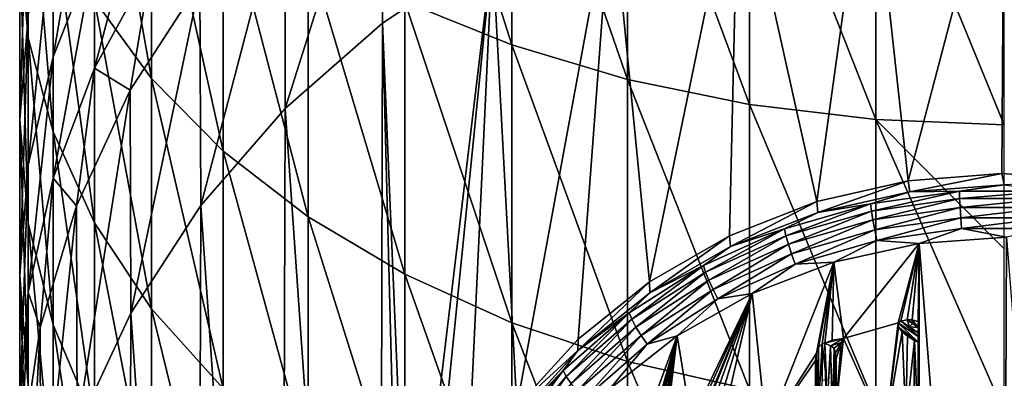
# Model space of a CAD drawing. Header units: metres. Extents: x -22 to 80, y -171 to 22.
# Tile 11 of 77: x -12 to 0, y -155.59 to -151.22. Entities that reach past the tile are written whole.
import ezdxf

# ---------------------------------------------------------------- set-up
doc = ezdxf.new("R2010")
doc.units = ezdxf.units.M
doc.layers.add('solid_12421142', color=7, linetype='CONTINUOUS')

msp = doc.modelspace()

# ---------------------------------------------------------------- linework, layer by layer
at = {"layer": 'solid_12421142'}
for points in [[(-7.305137, -147.419724, 255.389084), (-7.305137, -150.996597, 252.928009), (-6, -151.524612, 253.62204)], [(-6, -147.879211, 256.13028), (-7.305137, -147.419724, 255.389084), (-6, -151.524612, 253.62204)], [(-12, -147.862747, 243.144226), (-12, -150.271011, 240.69664), (-11.897338, -151.438614, 241.740677)], [(-11.897338, -148.925568, 244.294769), (-12, -147.862747, 243.144226), (-11.897338, -151.438614, 241.740677)], [(-6, -147.879211, 256.13028), (-6, -151.524612, 253.62204), (-4.592201, -151.944962, 254.174576)], [(-4.592201, -148.245026, 256.720337), (-6, -147.879211, 256.13028), (-4.592201, -151.944962, 254.174576)], [(-11.086555, -148.012756, 249.005981), (-11.086555, -150.97879, 246.517441), (-10.392304, -151.934052, 247.551544)], [(-10.392304, -148.865158, 250.126389), (-11.086555, -148.012756, 249.005981), (-10.392304, -151.934052, 247.551544)], [(-4.592201, -148.245026, 256.720337), (-4.592201, -151.944962, 254.174576), (-3.105829, -152.250473, 254.576126)], [(-3.105829, -148.51088, 257.14917), (-4.592201, -148.245026, 256.720337), (-3.105829, -152.250473, 254.576126)], [(-8.766492, -152.299927, 218.692902), (-8.770032, -149.567154, 226.21167), (-7.573055, -148.516678, 225.82933)], [(-7.579517, -151.258545, 218.313858), (-8.766492, -152.299927, 218.692902), (-7.573055, -148.516678, 225.82933)], [(-6.238932, -150.368256, 217.989822), (-7.579517, -151.258545, 218.313858), (-7.573055, -148.516678, 225.82933)], [(-3.105829, -148.51088, 257.14917), (-3.105829, -152.250473, 254.576126), (-1.566314, -152.435883, 254.819839)], [(-1.566314, -148.672226, 257.409424), (-3.105829, -148.51088, 257.14917), (-1.566314, -152.435883, 254.819839)], [(-1.566314, -148.672226, 257.409424), (0, -152.498047, 254.901535), (0, -150.622406, 256.258362)], [(-1.566314, -148.672226, 257.409424), (-1.566314, -152.435883, 254.819839), (0, -152.498047, 254.901535)], [(-11.086555, -148.735825, 235.309799), (-11.086555, -150.393707, 232.814682), (-11.59111, -151.66954, 233.577286)], [(-11.59111, -149.933197, 236.190506), (-11.086555, -148.735825, 235.309799), (-11.59111, -151.66954, 233.577286)], [(-1.172816, -153.182449, 219.014114), (-1.646247, -148.831085, 217.430344), (0, -148.723694, 217.391251)], [(-0.028916, -153.093353, 218.981689), (-1.172816, -153.182449, 219.014114), (0, -148.723694, 217.391251)], [(1.114759, -153.173737, 219.010941), (-0.028916, -153.093353, 218.981689), (0, -148.723694, 217.391251)], [(-10.392304, -148.865158, 250.126389), (-10.392304, -151.934052, 247.551544), (-9.52024, -152.819656, 248.510239)], [(-9.52024, -149.655396, 251.1651), (-10.392304, -148.865158, 250.126389), (-9.52024, -152.819656, 248.510239)], [(-2.285164, -153.43602, 219.1064), (-3.239833, -149.142639, 217.543747), (-1.646247, -148.831085, 217.430344)], [(-1.172816, -153.182449, 219.014114), (-2.285164, -153.43602, 219.1064), (-1.646247, -148.831085, 217.430344)], [(-11.897338, -148.925568, 244.294769), (-11.897338, -151.438614, 241.740677), (-11.59111, -152.586243, 242.766876)], [(-11.59111, -149.970215, 245.425613), (-11.897338, -148.925568, 244.294769), (-11.59111, -152.586243, 242.766876)], [(-11.897338, -149.103409, 239.652588), (-11.897338, -151.17337, 237.102676), (-12, -152.43512, 238.030746)], [(-12, -150.271011, 240.69664), (-11.897338, -149.103409, 239.652588), (-12, -152.43512, 238.030746)], [(-4.32279, -154.414444, 219.462524), (-4.789059, -149.661453, 217.732574), (-3.239833, -149.142639, 217.543747)], [(-3.349766, -153.852814, 219.258102), (-4.32279, -154.414444, 219.462524), (-3.239833, -149.142639, 217.543747)], [(-2.285164, -153.43602, 219.1064), (-3.349766, -153.852814, 219.258102), (-3.239833, -149.142639, 217.543747)], [(-10.392304, -149.185333, 232.092377), (-10.392304, -150.534637, 229.569061), (-11.086555, -151.806335, 230.172943)], [(-11.086555, -150.393707, 232.814682), (-10.392304, -149.185333, 232.092377), (-11.086555, -151.806335, 230.172943)], [(-9.794352, -153.484787, 219.124146), (-9.803638, -150.761017, 226.64621), (-8.770032, -149.567154, 226.21167)], [(-8.766492, -152.299927, 218.692902), (-9.794352, -153.484787, 219.124146), (-8.770032, -149.567154, 226.21167)], [(-9.52024, -149.655396, 251.1651), (-9.52024, -152.819656, 248.510239), (-8.485281, -153.620453, 249.377106)], [(-8.485281, -150.369949, 252.104324), (-9.52024, -149.655396, 251.1651), (-8.485281, -153.620453, 249.377106)], [(-5.941468, -155.935394, 220.016098), (-6.238932, -150.368256, 217.989822), (-4.789059, -149.661453, 217.732574)], [(-5.193689, -155.1129, 219.716736), (-5.941468, -155.935394, 220.016098), (-4.789059, -149.661453, 217.732574)], [(-4.32279, -154.414444, 219.462524), (-5.193689, -155.1129, 219.716736), (-4.789059, -149.661453, 217.732574)], [(-11.59111, -149.933197, 236.190506), (-11.59111, -151.66954, 233.577286), (-11.897338, -152.990967, 234.367157)], [(-11.897338, -151.17337, 237.102676), (-11.59111, -149.933197, 236.190506), (-11.897338, -152.990967, 234.367157)], [(-11.59111, -149.970215, 245.425613), (-11.59111, -152.586243, 242.766876), (-11.086555, -153.69426, 243.757629)], [(-11.086555, -150.97879, 246.517441), (-11.59111, -149.970215, 245.425613), (-11.086555, -153.69426, 243.757629)], [(-12, -150.271011, 240.69664), (-12, -152.43512, 238.030746), (-11.897338, -153.696884, 238.958801)], [(-11.897338, -151.438614, 241.740677), (-12, -150.271011, 240.69664), (-11.897338, -153.696884, 238.958801)], [(-11.086555, -150.393707, 232.814682), (-11.086555, -151.806335, 230.172943), (-11.59111, -153.149017, 230.810532)], [(-11.59111, -151.66954, 233.577286), (-11.086555, -150.393707, 232.814682), (-11.59111, -153.149017, 230.810532)], [(-8.485281, -150.369949, 252.104324), (-8.485281, -153.620453, 249.377106), (-7.305137, -154.322723, 250.137344)], [(-7.305137, -150.996597, 252.928009), (-8.485281, -150.369949, 252.104324), (-7.305137, -154.322723, 250.137344)], [(-7.257213, -158.909851, 221.098709), (-7.579517, -151.258545, 218.313858), (-6.238932, -150.368256, 217.989822)], [(-6.988759, -157.862442, 220.717484), (-7.257213, -158.909851, 221.098709), (-6.238932, -150.368256, 217.989822)], [(-6.54375, -156.855911, 220.351135), (-6.988759, -157.862442, 220.717484), (-6.238932, -150.368256, 217.989822)], [(-5.941468, -155.935394, 220.016098), (-6.54375, -156.855911, 220.351135), (-6.238932, -150.368256, 217.989822)], [(-11.086555, -151.806335, 230.172943), (-10.392304, -150.534637, 229.569061), (-10.654623, -152.076004, 227.124817)], [(-10.392304, -150.534637, 229.569061), (-9.803638, -150.761017, 226.64621), (-10.654623, -152.076004, 227.124817)], [(-10.643442, -154.794617, 219.600891), (-10.654623, -152.076004, 227.124817), (-9.803638, -150.761017, 226.64621)], [(-9.794352, -153.484787, 219.124146), (-10.643442, -154.794617, 219.600891), (-9.803638, -150.761017, 226.64621)], [(-11.086555, -150.97879, 246.517441), (-11.086555, -153.69426, 243.757629), (-10.392304, -154.743698, 244.696014)], [(-10.392304, -151.934052, 247.551544), (-11.086555, -150.97879, 246.517441), (-10.392304, -154.743698, 244.696014)], [(-7.305137, -150.996597, 252.928009), (-7.305137, -154.322723, 250.137344), (-6, -154.914459, 250.777924)], [(-6, -151.524612, 253.62204), (-7.305137, -150.996597, 252.928009), (-6, -154.914459, 250.777924)], [(-11.897338, -151.17337, 237.102676), (-11.897338, -152.990967, 234.367157), (-12, -154.335419, 235.170792)], [(-12, -152.43512, 238.030746), (-11.897338, -151.17337, 237.102676), (-12, -154.335419, 235.170792)], [(-7.579517, -151.258545, 218.313858), (-7.623046, -168.707779, 224.664871), (-8.766492, -152.299927, 218.692902)], [(-7.35, -160, 221.495499), (-7.623046, -168.707779, 224.664871), (-7.579517, -151.258545, 218.313858)], [(-7.257213, -158.909851, 221.098709), (-7.35, -160, 221.495499), (-7.579517, -151.258545, 218.313858)], [(-11.897338, -151.438614, 241.740677), (-11.897338, -153.696884, 238.958801), (-11.59111, -154.937057, 239.870987)], [(-11.59111, -152.586243, 242.766876), (-11.897338, -151.438614, 241.740677), (-11.59111, -154.937057, 239.870987)], [(-6, -151.524612, 253.62204), (-6, -154.914459, 250.777924), (-4.592201, -155.385544, 251.287888)], [(-4.592201, -151.944962, 254.174576), (-6, -151.524612, 253.62204), (-4.592201, -155.385544, 251.287888)], [(-11.59111, -151.66954, 233.577286), (-11.59111, -153.149017, 230.810532), (-11.897338, -154.539688, 231.470917)], [(-11.897338, -152.990967, 234.367157), (-11.59111, -151.66954, 233.577286), (-11.897338, -154.539688, 231.470917)], [(-11.59111, -153.149017, 230.810532), (-11.086555, -151.806335, 230.172943), (-11.307131, -153.487625, 227.638611)], [(-11.086555, -151.806335, 230.172943), (-10.654623, -152.076004, 227.124817), (-11.307131, -153.487625, 227.638611)], [(-10.392304, -151.934052, 247.551544), (-10.392304, -154.743698, 244.696014), (-9.52024, -155.716599, 245.565979)], [(-9.52024, -152.819656, 248.510239), (-10.392304, -151.934052, 247.551544), (-9.52024, -155.716599, 245.565979)], [(-4.592201, -151.944962, 254.174576), (-4.592201, -155.385544, 251.287888), (-3.105829, -155.727921, 251.658508)], [(-3.105829, -152.250473, 254.576126), (-4.592201, -151.944962, 254.174576), (-3.105829, -155.727921, 251.658508)], [(-11.298107, -156.200455, 220.112579), (-11.307131, -153.487625, 227.638611), (-10.654623, -152.076004, 227.124817)], [(-10.643442, -154.794617, 219.600891), (-11.298107, -156.200455, 220.112579), (-10.654623, -152.076004, 227.124817)], [(-3.105829, -152.250473, 254.576126), (-3.105829, -155.727921, 251.658508), (-1.566314, -155.935699, 251.883453)], [(-1.566314, -152.435883, 254.819839), (-3.105829, -152.250473, 254.576126), (-1.566314, -155.935699, 251.883453)], [(-8.766492, -152.299927, 218.692902), (-8.812758, -167.653137, 224.281006), (-9.794352, -153.484787, 219.124146)], [(-8.766492, -152.299927, 218.692902), (-7.623046, -168.707779, 224.664871), (-8.812758, -167.653137, 224.281006)], [(-12, -152.43512, 238.030746), (-12, -154.335419, 235.170792), (-11.897338, -155.679855, 235.974411)], [(-11.897338, -153.696884, 238.958801), (-12, -152.43512, 238.030746), (-11.897338, -155.679855, 235.974411)], [(-1.566314, -152.435883, 254.819839), (0, -156.005371, 251.958862), (0, -154.012802, 253.700195)], [(-1.566314, -152.435883, 254.819839), (-1.566314, -155.935699, 251.883453), (0, -156.005371, 251.958862)], [(-1.566314, -152.435883, 254.819839), (0, -154.012802, 253.700195), (0, -152.498047, 254.901535)], [(-11.59111, -152.586243, 242.766876), (-11.59111, -154.937057, 239.870987), (-11.086555, -156.13443, 240.751678)], [(-11.086555, -153.69426, 243.757629), (-11.59111, -152.586243, 242.766876), (-11.086555, -156.13443, 240.751678)], [(-9.52024, -152.819656, 248.510239), (-9.52024, -155.716599, 245.565979), (-8.485281, -156.596344, 246.352615)], [(-8.485281, -153.620453, 249.377106), (-9.52024, -152.819656, 248.510239), (-8.485281, -156.596344, 246.352615)], [(-11.897338, -152.990967, 234.367157), (-11.897338, -154.539688, 231.470917), (-12, -155.954575, 232.142807)], [(-12, -154.335419, 235.170792), (-11.897338, -152.990967, 234.367157), (-12, -155.954575, 232.142807)], [(-1.149793, -153.315094, 218.636719), (-1.172816, -153.182449, 219.014114), (-0.028916, -153.093353, 218.981689)], [(0, -153.230072, 218.605774), (-1.149793, -153.315094, 218.636719), (-0.028916, -153.093353, 218.981689)], [(0, -153.230072, 218.605774), (-0.028916, -153.093353, 218.981689), (1.114759, -153.173737, 219.010941)], [(-11.897338, -154.539688, 231.470917), (-11.59111, -153.149017, 230.810532), (-11.749009, -154.969604, 228.178009)], [(-11.59111, -153.149017, 230.810532), (-11.307131, -153.487625, 227.638611), (-11.749009, -154.969604, 228.178009)], [(-2.271275, -153.5681, 218.728806), (-2.285164, -153.43602, 219.1064), (-1.172816, -153.182449, 219.014114)], [(-1.149793, -153.315094, 218.636719), (-2.271275, -153.5681, 218.728806), (-1.172816, -153.182449, 219.014114)], [(-0.547993, -153.309601, 218.497009), (-1.149793, -153.315094, 218.636719), (0, -153.230072, 218.605774)], [(0.547993, -153.309601, 218.497009), (-0.547993, -153.309601, 218.497009), (0, -153.230072, 218.605774)], [(-1.631738, -153.463104, 218.552872), (-2.271275, -153.5681, 218.728806), (-1.149793, -153.315094, 218.636719)], [(-0.547993, -153.309601, 218.497009), (-1.631738, -153.463104, 218.552872), (-1.149793, -153.315094, 218.636719)], [(-1.620608, -153.550201, 218.456131), (-1.631738, -153.463104, 218.552872), (-0.547993, -153.309601, 218.497009)], [(-0.544255, -153.397751, 218.400635), (-1.620608, -153.550201, 218.456131), (-0.547993, -153.309601, 218.497009)], [(-0.544255, -153.397751, 218.400635), (-0.547993, -153.309601, 218.497009), (0.547993, -153.309601, 218.497009)], [(0.544255, -153.397751, 218.400635), (-0.544255, -153.397751, 218.400635), (0.547993, -153.309601, 218.497009)], [(-3.33683, -153.982864, 218.879761), (-3.349766, -153.852814, 219.258102), (-2.285164, -153.43602, 219.1064)], [(-2.271275, -153.5681, 218.728806), (-3.33683, -153.982864, 218.879761), (-2.285164, -153.43602, 219.1064)], [(-1.631738, -153.463104, 218.552872), (-2.679032, -153.766663, 218.663361), (-2.271275, -153.5681, 218.728806)], [(-2.660759, -153.8517, 218.565857), (-2.679032, -153.766663, 218.663361), (-1.631738, -153.463104, 218.552872)], [(-1.620608, -153.550201, 218.456131), (-2.660759, -153.8517, 218.565857), (-1.631738, -153.463104, 218.552872)], [(-1.6029, -153.658554, 218.385284), (-1.620608, -153.550201, 218.456131), (-0.544255, -153.397751, 218.400635)], [(-0.538308, -153.507767, 218.330414), (-1.6029, -153.658554, 218.385284), (-0.544255, -153.397751, 218.400635)], [(-0.538308, -153.507767, 218.330414), (-0.544255, -153.397751, 218.400635), (0.544255, -153.397751, 218.400635)], [(0.538308, -153.507767, 218.330414), (-0.538308, -153.507767, 218.330414), (0.544255, -153.397751, 218.400635)], [(-11.742824, -157.682556, 220.652023), (-11.749009, -154.969604, 228.178009), (-11.307131, -153.487625, 227.638611)], [(-11.298107, -156.200455, 220.112579), (-11.742824, -157.682556, 220.652023), (-11.307131, -153.487625, 227.638611)], [(-9.794352, -153.484787, 219.124146), (-9.838417, -166.456192, 223.845352), (-10.643442, -154.794617, 219.600891)], [(-9.794352, -153.484787, 219.124146), (-8.812758, -167.653137, 224.281006), (-9.838417, -166.456192, 223.845352)], [(-2.679032, -153.766663, 218.663361), (-3.33683, -153.982864, 218.879761), (-2.271275, -153.5681, 218.728806)], [(-2.631686, -153.956757, 218.49382), (-2.660759, -153.8517, 218.565857), (-1.620608, -153.550201, 218.456131)], [(-1.6029, -153.658554, 218.385284), (-2.631686, -153.956757, 218.49382), (-1.620608, -153.550201, 218.456131)], [(-1.579823, -153.780746, 218.345184), (-1.6029, -153.658554, 218.385284), (-0.538308, -153.507767, 218.330414)], [(-0.530558, -153.632126, 218.291107), (-1.579823, -153.780746, 218.345184), (-0.538308, -153.507767, 218.330414)], [(-0.530558, -153.632126, 218.291107), (-0.538308, -153.507767, 218.330414), (0.538308, -153.507767, 218.330414)], [(0.530558, -153.632126, 218.291107), (-0.530558, -153.632126, 218.291107), (0.538308, -153.507767, 218.330414)], [(-11.897338, -153.696884, 238.958801), (-11.897338, -155.679855, 235.974411), (-11.59111, -157.001297, 236.764297)], [(-11.59111, -154.937057, 239.870987), (-11.897338, -153.696884, 238.958801), (-11.59111, -157.001297, 236.764297)], [(-11.086555, -153.69426, 243.757629), (-11.086555, -156.13443, 240.751678), (-10.392304, -157.268494, 241.585815)], [(-10.392304, -154.743698, 244.696014), (-11.086555, -153.69426, 243.757629), (-10.392304, -157.268494, 241.585815)], [(-8.485281, -153.620453, 249.377106), (-8.485281, -156.596344, 246.352615), (-7.305137, -157.367844, 247.042496)], [(-7.305137, -154.322723, 250.137344), (-8.485281, -153.620453, 249.377106), (-7.305137, -157.367844, 247.042496)], [(-2.593797, -154.074646, 218.452164), (-2.631686, -153.956757, 218.49382), (-1.6029, -153.658554, 218.385284)], [(-1.579823, -153.780746, 218.345184), (-2.593797, -154.074646, 218.452164), (-1.6029, -153.658554, 218.385284)], [(-1.552952, -153.908432, 218.338577), (-1.579823, -153.780746, 218.345184), (-0.530558, -153.632126, 218.291107)], [(-0.521534, -153.762344, 218.2854), (-1.552952, -153.908432, 218.338577), (-0.530558, -153.632126, 218.291107)], [(-0.521534, -153.762344, 218.2854), (-0.530558, -153.632126, 218.291107), (0.530558, -153.632126, 218.291107)], [(0.521534, -153.762344, 218.2854), (-0.521534, -153.762344, 218.2854), (0.530558, -153.632126, 218.291107)], [(-2.679032, -153.766663, 218.663361), (-3.666481, -154.213516, 218.826004), (-3.33683, -153.982864, 218.879761)], [(-3.641474, -154.295502, 218.727402), (-3.666481, -154.213516, 218.826004), (-2.679032, -153.766663, 218.663361)], [(-2.660759, -153.8517, 218.565857), (-3.641474, -154.295502, 218.727402), (-2.679032, -153.766663, 218.663361)], [(-2.54968, -154.197342, 218.443726), (-2.593797, -154.074646, 218.452164), (-1.579823, -153.780746, 218.345184)], [(-1.552952, -153.908432, 218.338577), (-2.54968, -154.197342, 218.443726), (-1.579823, -153.780746, 218.345184)], [(-1.038925, -153.945923, 218.334229), (-1.552952, -153.908432, 218.338577), (-0.521534, -153.762344, 218.2854)], [(0.026949, -153.871017, 218.306961), (-1.038925, -153.945923, 218.334229), (-0.521534, -153.762344, 218.2854)], [(0.026949, -153.871017, 218.306961), (-0.521534, -153.762344, 218.2854), (0.521534, -153.762344, 218.2854)], [(-4.320221, -154.549133, 219.085876), (-4.32279, -154.414444, 219.462524), (-3.349766, -153.852814, 219.258102)], [(-3.33683, -153.982864, 218.879761), (-4.320221, -154.549133, 219.085876), (-3.349766, -153.852814, 219.258102)], [(-3.601684, -154.395706, 218.653595), (-3.641474, -154.295502, 218.727402), (-2.660759, -153.8517, 218.565857)], [(-2.631686, -153.956757, 218.49382), (-3.601684, -154.395706, 218.653595), (-2.660759, -153.8517, 218.565857)], [(-3.54983, -154.507294, 218.609634), (-3.601684, -154.395706, 218.653595), (-2.631686, -153.956757, 218.49382)], [(-2.593797, -154.074646, 218.452164), (-3.54983, -154.507294, 218.609634), (-2.631686, -153.956757, 218.49382)], [(-2.076935, -154.174332, 218.417374), (-2.54968, -154.197342, 218.443726), (-1.552952, -153.908432, 218.338577)], [(-1.038925, -153.945923, 218.334229), (-2.076935, -154.174332, 218.417374), (-1.552952, -153.908432, 218.338577)], [(-1.959667, -155.104752, 218.756012), (-2.076935, -154.174332, 218.417374), (-1.038925, -153.945923, 218.334229)], [(-1.29393, -154.912933, 218.686203), (-1.959667, -155.104752, 218.756012), (-1.038925, -153.945923, 218.334229)], [(-1.259114, -154.89238, 218.678711), (-1.29393, -154.912933, 218.686203), (-1.038925, -153.945923, 218.334229)], [(-1.185338, -154.877686, 218.67337), (-1.259114, -154.89238, 218.678711), (-1.038925, -153.945923, 218.334229)], [(-1.121916, -154.878571, 218.673691), (-1.185338, -154.877686, 218.67337), (-1.038925, -153.945923, 218.334229)], [(-1.05, -154.896423, 218.680191), (-1.121916, -154.878571, 218.673691), (-1.038925, -153.945923, 218.334229)], [(-1.05, -164.431061, 222.150513), (-1.038925, -153.945923, 218.334229), (-0.026949, -166.744629, 222.992584)], [(-1.05, -164.431061, 222.150513), (-1.05, -156.18457, 219.149033), (-1.038925, -153.945923, 218.334229)], [(-1.05, -155.152313, 218.773315), (-1.038925, -153.945923, 218.334229), (-1.05, -156.18457, 219.149033)], [(-1.05, -155.152313, 218.773315), (-1.05, -154.896423, 218.680191), (-1.038925, -153.945923, 218.334229)], [(-0.026949, -166.744629, 222.992584), (-1.038925, -153.945923, 218.334229), (0.026949, -153.871017, 218.306961)], [(-0.026949, -166.744629, 222.992584), (0.026949, -153.871017, 218.306961), (1.038925, -166.669708, 222.965317)], [(-3.666481, -154.213516, 218.826004), (-4.320221, -154.549133, 219.085876), (-3.33683, -153.982864, 218.879761)], [(-3.489452, -154.62262, 218.598511), (-3.54983, -154.507294, 218.609634), (-2.593797, -154.074646, 218.452164)], [(-2.54968, -154.197342, 218.443726), (-3.489452, -154.62262, 218.598511), (-2.593797, -154.074646, 218.452164)], [(-3.072627, -154.55513, 218.555969), (-3.489452, -154.62262, 218.598511), (-2.54968, -154.197342, 218.443726)], [(-2.076935, -154.174332, 218.417374), (-3.072627, -154.55513, 218.555969), (-2.54968, -154.197342, 218.443726)], [(-2.9, -156.238831, 219.168777), (-3.072627, -154.55513, 218.555969), (-2.076935, -154.174332, 218.417374)], [(-2.290438, -155.285294, 218.821732), (-2.9, -156.238831, 219.168777), (-2.076935, -154.174332, 218.417374)], [(-2.263911, -155.215042, 218.796158), (-2.290438, -155.285294, 218.821732), (-2.076935, -154.174332, 218.417374)], [(-2.218488, -155.17157, 218.780334), (-2.263911, -155.215042, 218.796158), (-2.076935, -154.174332, 218.417374)], [(-2.187393, -155.161865, 218.776794), (-2.218488, -155.17157, 218.780334), (-2.076935, -154.174332, 218.417374)], [(-2.097514, -155.126892, 218.764069), (-2.187393, -155.161865, 218.776794), (-2.076935, -154.174332, 218.417374)], [(-1.959667, -155.104752, 218.756012), (-2.097514, -155.126892, 218.764069), (-2.076935, -154.174332, 218.417374)], [(-3.666481, -154.213516, 218.826004), (-4.572028, -154.793671, 219.03717), (-4.320221, -154.549133, 219.085876)], [(-4.540843, -154.871704, 218.937119), (-4.572028, -154.793671, 219.03717), (-3.666481, -154.213516, 218.826004)], [(-3.641474, -154.295502, 218.727402), (-4.540843, -154.871704, 218.937119), (-3.666481, -154.213516, 218.826004)], [(-4.491227, -154.965607, 218.861023), (-4.540843, -154.871704, 218.937119), (-3.641474, -154.295502, 218.727402)], [(-3.601684, -154.395706, 218.653595), (-4.491227, -154.965607, 218.861023), (-3.641474, -154.295502, 218.727402)], [(-12, -154.335419, 235.170792), (-12, -155.954575, 232.142807), (-11.897338, -157.369476, 232.814697)], [(-11.897338, -155.679855, 235.974411), (-12, -154.335419, 235.170792), (-11.897338, -157.369476, 232.814697)], [(-7.305137, -154.322723, 250.137344), (-7.305137, -157.367844, 247.042496), (-6, -158.017929, 247.623779)], [(-6, -154.914459, 250.777924), (-7.305137, -154.322723, 250.137344), (-6, -158.017929, 247.623779)], [(-5.197235, -155.253006, 219.342056), (-5.193689, -155.1129, 219.716736), (-4.32279, -154.414444, 219.462524)], [(-4.320221, -154.549133, 219.085876), (-5.197235, -155.253006, 219.342056), (-4.32279, -154.414444, 219.462524)], [(-4.426566, -155.068985, 218.814072), (-4.491227, -154.965607, 218.861023), (-3.601684, -154.395706, 218.653595)], [(-3.54983, -154.507294, 218.609634), (-4.426566, -155.068985, 218.814072), (-3.601684, -154.395706, 218.653595)], [(-12, -155.954575, 232.142807), (-11.897338, -154.539688, 231.470917), (-11.972025, -156.494324, 228.732956)], [(-11.897338, -154.539688, 231.470917), (-11.749009, -154.969604, 228.178009), (-11.972025, -156.494324, 228.732956)], [(-4.572028, -154.793671, 219.03717), (-5.197235, -155.253006, 219.342056), (-4.320221, -154.549133, 219.085876)], [(-4.351275, -155.174774, 218.799484), (-4.426566, -155.068985, 218.814072), (-3.54983, -154.507294, 218.609634)], [(-3.489452, -154.62262, 218.598511), (-4.351275, -155.174774, 218.799484), (-3.54983, -154.507294, 218.609634)], [(-3.072627, -154.55513, 218.555969), (-3.987599, -155.07457, 218.745026), (-3.489452, -154.62262, 218.598511)], [(-3.815339, -156.111526, 219.122452), (-3.987599, -155.07457, 218.745026), (-3.072627, -154.55513, 218.555969)], [(-3.726015, -156.010406, 219.085648), (-3.815339, -156.111526, 219.122452), (-3.072627, -154.55513, 218.555969)], [(-3.648837, -155.954742, 219.065384), (-3.726015, -156.010406, 219.085648), (-3.072627, -154.55513, 218.555969)], [(-3.624345, -155.934296, 219.057938), (-3.648837, -155.954742, 219.065384), (-3.072627, -154.55513, 218.555969)], [(-3.561583, -155.919067, 219.052399), (-3.624345, -155.934296, 219.057938), (-3.072627, -154.55513, 218.555969)], [(-3.483557, -155.932602, 219.057327), (-3.561583, -155.919067, 219.052399), (-3.072627, -154.55513, 218.555969)], [(-3.397046, -155.969162, 219.070633), (-3.483557, -155.932602, 219.057327), (-3.072627, -154.55513, 218.555969)], [(-2.9, -156.238831, 219.168777), (-3.397046, -155.969162, 219.070633), (-3.072627, -154.55513, 218.555969)], [(-3.987599, -155.07457, 218.745026), (-4.351275, -155.174774, 218.799484), (-3.489452, -154.62262, 218.598511)], [(-10.643442, -154.794617, 219.600891), (-10.679779, -165.139648, 223.36618), (-11.298107, -156.200455, 220.112579)], [(-10.643442, -154.794617, 219.600891), (-9.838417, -166.456192, 223.845352), (-10.679779, -165.139648, 223.36618)], [(-10.392304, -154.743698, 244.696014), (-10.392304, -157.268494, 241.585815), (-9.52024, -158.31987, 242.359116)], [(-9.52024, -155.716599, 245.565979), (-10.392304, -154.743698, 244.696014), (-9.52024, -158.31987, 242.359116)], [(-4.572028, -154.793671, 219.03717), (-5.375442, -155.494186, 219.29213), (-5.197235, -155.253006, 219.342056)], [(-5.338778, -155.567429, 219.190338), (-5.375442, -155.494186, 219.29213), (-4.572028, -154.793671, 219.03717)], [(-4.540843, -154.871704, 218.937119), (-5.338778, -155.567429, 219.190338), (-4.572028, -154.793671, 219.03717)], [(-6, -154.914459, 250.777924), (-6, -158.017929, 247.623779), (-4.592201, -158.535446, 248.086533)], [(-4.592201, -155.385544, 251.287888), (-6, -154.914459, 250.777924), (-4.592201, -158.535446, 248.086533)], [(-5.280443, -155.653732, 219.111481), (-5.338778, -155.567429, 219.190338), (-4.540843, -154.871704, 218.937119)], [(-4.491227, -154.965607, 218.861023), (-5.280443, -155.653732, 219.111481), (-4.540843, -154.871704, 218.937119)], [(-1.29393, -154.912933, 218.686203), (-1.45, -156.238831, 219.168777), (-1.959667, -155.104752, 218.756012)], [(-1.29393, -154.912933, 218.686203), (-1.287573, -154.969025, 218.706604), (-1.45, -156.238831, 219.168777)], [(-1.05, -155.080582, 218.637329), (-1.29393, -154.912933, 218.686203), (-1.259114, -154.89238, 218.678711)], [(-1.05, -155.151001, 218.679306), (-1.287573, -154.969025, 218.706604), (-1.29393, -154.912933, 218.686203)], [(-1.05, -155.080582, 218.637329), (-1.05, -155.151001, 218.679306), (-1.29393, -154.912933, 218.686203)], [(-1.154696, -154.964432, 218.657013), (-1.259114, -154.89238, 218.678711), (-1.185338, -154.877686, 218.67337)], [(-1.154696, -154.964432, 218.657013), (-1.05, -155.080582, 218.637329), (-1.259114, -154.89238, 218.678711)], [(-1.117727, -154.924255, 218.659546), (-1.185338, -154.877686, 218.67337), (-1.121916, -154.878571, 218.673691)], [(-1.117727, -154.924255, 218.659546), (-1.154696, -154.964432, 218.657013), (-1.185338, -154.877686, 218.67337)], [(-1.05, -154.970688, 218.646317), (-1.121916, -154.878571, 218.673691), (-1.05, -154.896423, 218.680191)], [(-1.117727, -154.924255, 218.659546), (-1.121916, -154.878571, 218.673691), (-1.05, -154.970688, 218.646317)], [(-1.05, -154.970688, 218.646317), (-1.05, -154.896423, 218.680191), (-1.05, -155.152313, 218.773315)], [(-11.969258, -159.197708, 221.203491), (-11.972025, -156.494324, 228.732956), (-11.749009, -154.969604, 228.178009)], [(-11.742824, -157.682556, 220.652023), (-11.969258, -159.197708, 221.203491), (-11.749009, -154.969604, 228.178009)], [(-11.59111, -154.937057, 239.870987), (-11.59111, -157.001297, 236.764297), (-11.086555, -158.277115, 237.526901)], [(-11.086555, -156.13443, 240.751678), (-11.59111, -154.937057, 239.870987), (-11.086555, -158.277115, 237.526901)], [(-5.204419, -155.747208, 219.060928), (-5.280443, -155.653732, 219.111481), (-4.491227, -154.965607, 218.861023)], [(-4.426566, -155.068985, 218.814072), (-5.204419, -155.747208, 219.060928), (-4.491227, -154.965607, 218.861023)], [(-1.287573, -154.969025, 218.706604), (-1.243822, -155.023544, 218.726456), (-1.45, -156.238831, 219.168777)], [(-1.243822, -155.023544, 218.726456), (-1.2, -156.103195, 219.119415), (-1.45, -156.238831, 219.168777)], [(-1.05, -155.151001, 218.679306), (-1.243822, -155.023544, 218.726456), (-1.287573, -154.969025, 218.706604)], [(-1.243822, -155.023544, 218.726456), (-1.178634, -155.077301, 218.746017), (-1.2, -156.103195, 219.119415)], [(-1.05, -155.152313, 218.773315), (-1.178634, -155.077301, 218.746017), (-1.243822, -155.023544, 218.726456)], [(-1.05, -155.151001, 218.679306), (-1.05, -155.152313, 218.773315), (-1.243822, -155.023544, 218.726456)], [(-1.117727, -154.924255, 218.659546), (-1.05, -154.970688, 218.646317), (-1.154696, -154.964432, 218.657013)], [(-1.154696, -154.964432, 218.657013), (-1.05, -155.036133, 218.636734), (-1.05, -155.080582, 218.637329)], [(-1.05, -155.036133, 218.636734), (-1.154696, -154.964432, 218.657013), (-1.05, -154.970688, 218.646317)], [(-1.05, -155.036133, 218.636734), (-1.05, -154.970688, 218.646317), (-1.05, -155.152313, 218.773315)], [(-1.05, -155.036133, 218.636734), (-1.05, -155.152313, 218.773315), (-1.05, -155.080582, 218.637329)], [(-5.197235, -155.253006, 219.342056), (-5.941468, -155.935394, 220.016098), (-5.193689, -155.1129, 219.716736)], [(-5.115899, -155.841446, 219.04213), (-5.204419, -155.747208, 219.060928), (-4.426566, -155.068985, 218.814072)], [(-4.351275, -155.174774, 218.799484), (-5.115899, -155.841446, 219.04213), (-4.426566, -155.068985, 218.814072)], [(-3.987599, -155.07457, 218.745026), (-4.810456, -155.725281, 218.981857), (-4.351275, -155.174774, 218.799484)], [(-4.790462, -157.264465, 219.542084), (-4.810456, -155.725281, 218.981857), (-3.987599, -155.07457, 218.745026)], [(-4.459352, -156.734695, 219.349258), (-4.790462, -157.264465, 219.542084), (-3.987599, -155.07457, 218.745026)], [(-4.440484, -156.674957, 219.32753), (-4.459352, -156.734695, 219.349258), (-3.987599, -155.07457, 218.745026)], [(-4.411765, -156.628128, 219.310471), (-4.440484, -156.674957, 219.32753), (-3.987599, -155.07457, 218.745026)], [(-4.361344, -156.575424, 219.29129), (-4.411765, -156.628128, 219.310471), (-3.987599, -155.07457, 218.745026)], [(-4.324987, -156.557373, 219.284729), (-4.361344, -156.575424, 219.29129), (-3.987599, -155.07457, 218.745026)], [(-4.276501, -156.590561, 219.296799), (-4.324987, -156.557373, 219.284729), (-3.987599, -155.07457, 218.745026)], [(-4.24811, -156.653442, 219.319687), (-4.276501, -156.590561, 219.296799), (-3.987599, -155.07457, 218.745026)], [(-4.231159, -156.733383, 219.348785), (-4.24811, -156.653442, 219.319687), (-3.987599, -155.07457, 218.745026)], [(-4.225, -156.829453, 219.383743), (-4.231159, -156.733383, 219.348785), (-3.987599, -155.07457, 218.745026)], [(-4.225, -157.093323, 219.479797), (-4.225, -156.829453, 219.383743), (-3.987599, -155.07457, 218.745026)], [(-3.815339, -156.111526, 219.122452), (-4.225, -157.093323, 219.479797), (-3.987599, -155.07457, 218.745026)], [(-2.187393, -155.161865, 218.776794), (-2.097514, -155.126892, 218.764069), (-1.959667, -155.104752, 218.756012)], [(-2.118067, -155.196548, 218.771194), (-2.187393, -155.161865, 218.776794), (-1.959667, -155.104752, 218.756012)], [(-2.118067, -155.196548, 218.771194), (-1.959667, -155.104752, 218.756012), (-1.988702, -155.154907, 218.774277)], [(-2.072687, -155.223602, 218.799271), (-2.118067, -155.196548, 218.771194), (-1.988702, -155.154907, 218.774277)], [(-2.055881, -155.284592, 218.821472), (-2.072687, -155.223602, 218.799271), (-1.988702, -155.154907, 218.774277)], [(-2.05, -155.354553, 218.846939), (-2.055881, -155.284592, 218.821472), (-1.988702, -155.154907, 218.774277)], [(-2.05, -155.913315, 219.050308), (-1.988702, -155.154907, 218.774277), (-1.959667, -155.104752, 218.756012)], [(-1.45, -156.238831, 219.168777), (-2.05, -155.913315, 219.050308), (-1.959667, -155.104752, 218.756012)], [(-2.05, -155.913315, 219.050308), (-2.05, -155.354553, 218.846939), (-1.988702, -155.154907, 218.774277)], [(-1.178634, -155.077301, 218.746017), (-1.093183, -155.130341, 218.76532), (-1.2, -156.103195, 219.119415)], [(-1.093183, -155.130341, 218.76532), (-1.103761, -156.101303, 219.118729), (-1.2, -156.103195, 219.119415)], [(-1.093183, -155.130341, 218.76532), (-1.178634, -155.077301, 218.746017), (-1.05, -155.152313, 218.773315)], [(-1.093183, -155.130341, 218.76532), (-1.05, -156.18457, 219.149033), (-1.103761, -156.101303, 219.118729)], [(-1.093183, -155.130341, 218.76532), (-1.05, -155.152313, 218.773315), (-1.05, -156.18457, 219.149033)], [(-1.05, -155.080582, 218.637329), (-1.05, -155.152313, 218.773315), (-1.05, -155.151001, 218.679306)], [(-5.197235, -155.253006, 219.342056), (-5.946275, -156.077133, 219.642014), (-5.941468, -155.935394, 220.016098)], [(-5.375442, -155.494186, 219.29213), (-5.946275, -156.077133, 219.642014), (-5.197235, -155.253006, 219.342056)], [(-4.810456, -155.725281, 218.981857), (-5.115899, -155.841446, 219.04213), (-4.351275, -155.174774, 218.799484)], [(-2.267651, -156.032166, 218.72197), (-2.290438, -155.285294, 218.821732), (-2.263911, -155.215042, 218.796158)], [(-2.267651, -156.032166, 218.72197), (-2.263911, -155.215042, 218.796158), (-2.218488, -155.17157, 218.780334)], [(-2.267651, -156.032166, 218.72197), (-2.218488, -155.17157, 218.780334), (-2.218488, -155.616272, 218.729477)], [(-2.168625, -155.615707, 218.720215), (-2.218488, -155.17157, 218.780334), (-2.187393, -155.161865, 218.776794)], [(-2.218488, -155.616272, 218.729477), (-2.218488, -155.17157, 218.780334), (-2.168625, -155.615707, 218.720215)], [(-2.168625, -155.615707, 218.720215), (-2.187393, -155.161865, 218.776794), (-2.168067, -156.066071, 218.685944)], [(-2.168067, -156.066071, 218.685944), (-2.187393, -155.161865, 218.776794), (-2.118067, -155.196548, 218.771194)], [(-2.094442, -156.030472, 218.703247), (-2.168067, -156.066071, 218.685944), (-2.118067, -155.196548, 218.771194)], [(-2.094442, -156.030472, 218.703247), (-2.118067, -155.196548, 218.771194), (-2.072687, -155.223602, 218.799271)], [(-2.094442, -156.030472, 218.703247), (-2.072687, -155.223602, 218.799271), (-2.059104, -156.018661, 218.745499)], [(-2.059104, -156.018661, 218.745499), (-2.072687, -155.223602, 218.799271), (-2.055881, -155.284592, 218.821472)], [(-4.592201, -155.385544, 251.287888), (-4.592201, -158.535446, 248.086533), (-3.105829, -158.911575, 248.422852)], [(-3.105829, -155.727921, 251.658508), (-4.592201, -155.385544, 251.287888), (-3.105829, -158.911575, 248.422852)], [(-2.290438, -155.285294, 218.821732), (-2.3, -155.373978, 218.854004), (-2.9, -156.238831, 219.168777)], [(-2.3, -155.373978, 218.854004), (-2.3, -155.913315, 219.050308), (-2.9, -156.238831, 219.168777)], [(-2.3, -155.689285, 218.821426), (-2.3, -155.373978, 218.854004), (-2.290438, -155.285294, 218.821732)], [(-2.3, -156.005356, 218.797394), (-2.3, -155.689285, 218.821426), (-2.290438, -155.285294, 218.821732)], [(-2.267651, -156.032166, 218.72197), (-2.3, -156.005356, 218.797394), (-2.290438, -155.285294, 218.821732)], [(-2.3, -156.005356, 218.797394), (-2.3, -155.913315, 219.050308), (-2.3, -155.373978, 218.854004)], [(-2.3, -156.005356, 218.797394), (-2.3, -155.373978, 218.854004), (-2.3, -155.689285, 218.821426)], [(-2.059104, -156.018661, 218.745499), (-2.055881, -155.284592, 218.821472), (-2.05, -155.354553, 218.846939)], [(-2.05, -155.681274, 218.812805), (-2.059104, -156.018661, 218.745499), (-2.05, -155.354553, 218.846939)], [(-2.05, -155.681274, 218.812805), (-2.05, -155.354553, 218.846939), (-2.05, -155.913315, 219.050308)], [(-5.375442, -155.494186, 219.29213), (-6.058778, -156.299377, 219.58519), (-5.946275, -156.077133, 219.642014)], [(-6.017453, -156.367142, 219.481415), (-6.058778, -156.299377, 219.58519), (-5.375442, -155.494186, 219.29213)], [(-5.338778, -155.567429, 219.190338), (-6.017453, -156.367142, 219.481415), (-5.375442, -155.494186, 219.29213)], [(-5.951702, -156.444702, 219.399368), (-6.017453, -156.367142, 219.481415), (-5.338778, -155.567429, 219.190338)], [(-5.280443, -155.653732, 219.111481), (-5.951702, -156.444702, 219.399368), (-5.338778, -155.567429, 219.190338)]]:
    msp.add_3dface(points, dxfattribs=at)

doc.saveas('drawing.dxf')
